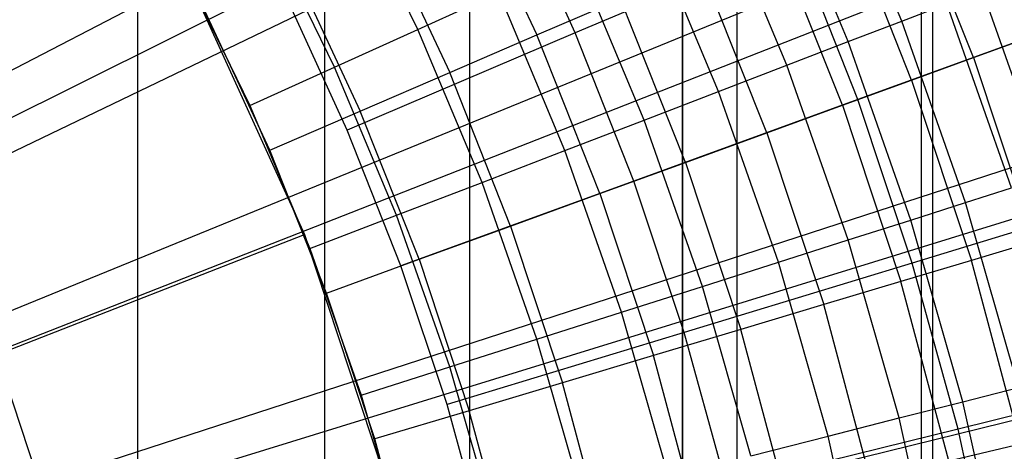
# Model space of a CAD drawing. Extents: x 0.1 to 20.1, y -10 to 10.
# Tile 92 of 127: x 11.088 to 11.536, y 0.339 to 0.535. Entities that reach past the tile are written whole.
import ezdxf

# ---------------------------------------------------------------- set-up
doc = ezdxf.new("R2010")
doc.units = 0
doc.header["$LTSCALE"] = 2.54
doc.layers.get('0').update_dxf_attribs({"linetype": 'CONTINUOUS'})

# ---------------------------------------------------------------- blocks, each defined once
blk = doc.blocks.new('DROPS_COLOR_E_STL')
at = {"color": 0}
for p, q in [((10.90565, 0.40116, 14.69615), (19.05163, 4.45738, 1.7)), ((10.90565, 0.40116, 14.69615), (19.05163, 4.45738, 1.7)), ((19.0217, 4.29646, 1.7), (10.87335, 0.37243, 14.61615)), ((19.0217, 4.29646, 1.7), (10.87335, 0.37243, 14.61615)), ((10.93307, 0.34057, 14.69615), (19.35638, 3.78411, 1.7)), ((10.93307, 0.34057, 14.69615), (19.35638, 3.78411, 1.7)), ((19.31783, 3.61773, 1.7), (10.89902, 0.31359, 14.61615)), ((19.31783, 3.61773, 1.7), (10.89902, 0.31359, 14.61615)), ((10.95595, 0.27812, 14.69615), (19.61056, 3.09017, 1.7)), ((10.95595, 0.27812, 14.69615), (19.61056, 3.09017, 1.7)), ((19.5624, 2.91877, 1.7), (10.92022, 0.253, 14.61615)), ((19.5624, 2.91877, 1.7), (10.92022, 0.253, 14.61615)), ((10.97415, 0.21414, 14.69615), (19.81281, 2.37935, 1.7)), ((10.97415, 0.21414, 14.69615), (19.81281, 2.37935, 1.7)), ((11.22693, -0.9, 26.33027), (11.22693, 0.9, 26.33027)), ((11.22693, -0.9, 26.33027), (11.22693, 0.9, 26.33027)), ((11.22693, -0.9, 18.65433), (11.22693, 0.9, 18.65433)), ((11.22693, -0.9, 18.65433), (11.22693, 0.9, 18.65433)), ((11.49786, -0.9, 26.2401), (11.49786, 0.9, 26.2401)), ((11.49786, -0.9, 26.2401), (11.49786, 0.9, 26.2401)), ((11.49786, -0.9, 18.7445), (11.49786, 0.9, 18.7445)), ((11.49786, -0.9, 18.7445), (11.49786, 0.9, 18.7445)), ((11.14193, 0.0062, 33.52205), (11.14193, 0.8062, 33.52205)), ((11.14193, 0.0062, 33.52205), (11.14193, 0.8062, 33.52205)), ((11.14193, 0.0062, 45.6155), (11.14193, 0.8062, 45.6155)), ((11.14193, 0.0062, 45.6155), (11.14193, 0.8062, 45.6155)), ((11.29279, 0.0062, 33.69868), (11.29279, 0.8062, 33.69868)), ((11.29279, 0.0062, 33.69868), (11.29279, 0.8062, 33.69868)), ((11.29279, 0.0062, 45.43887), (11.29279, 0.8062, 45.43887)), ((11.29279, 0.0062, 45.43887), (11.29279, 0.8062, 45.43887)), ((11.3893, 0.8062, 29.73915), (11.3893, 0.0062, 29.73915)), ((11.3893, 0.8062, 29.73915), (11.3893, 0.0062, 29.73915)), ((11.3893, 0.0062, 49.39841), (11.3893, 0.8062, 49.39841)), ((11.3893, 0.0062, 49.39841), (11.3893, 0.8062, 49.39841)), ((11.41416, 0.0062, 33.89674), (11.41416, 0.8062, 33.89674)), ((11.41416, 0.0062, 33.89674), (11.41416, 0.8062, 33.89674)), ((11.41416, 0.0062, 45.24082), (11.41416, 0.8062, 45.24082)), ((11.41416, 0.0062, 45.24082), (11.41416, 0.8062, 45.24082)), ((11.50305, 0.0062, 34.11134), (11.50305, 0.8062, 34.11134)), ((11.50305, 0.0062, 34.11134), (11.50305, 0.8062, 34.11134)), ((11.50305, 0.0062, 45.02621), (11.50305, 0.8062, 45.02621)), ((11.50305, 0.0062, 45.02621), (11.50305, 0.8062, 45.02621)), ((11.48895, 0.53395, 13.14754), (11.45522, 0.61454, 13.14754)), ((11.48895, 0.53395, 13.14754), (11.45522, 0.61454, 13.14754)), ((11.46462, 0.52459, 13.18081), (11.43148, 0.60378, 13.18081)), ((11.46462, 0.52459, 13.18081), (11.43148, 0.60378, 13.18081)), ((11.26917, 0.53017, 13.28854), (11.23604, 0.59788, 13.28854)), ((11.26917, 0.53017, 13.28854), (11.23604, 0.59788, 13.28854)), ((11.29042, 0.59785, 13.32627), (11.32317, 0.52762, 13.32627)), ((11.29042, 0.59785, 13.32627), (11.32317, 0.52762, 13.32627)), ((11.5215, 0.51739, 13.19811), (11.48902, 0.59916, 13.19811)), ((11.5215, 0.51739, 13.19811), (11.48902, 0.59916, 13.19811)), ((11.34066, 0.5286, 8.79935), (11.3105, 0.59443, 8.79935)), ((11.34066, 0.5286, 8.79935), (11.3105, 0.59443, 8.79935)), ((11.43672, 0.51387, 13.21069), (11.40426, 0.59143, 13.21069)), ((11.43672, 0.51387, 13.21069), (11.40426, 0.59143, 13.21069)), ((11.49342, 0.50716, 13.23156), (11.46157, 0.58732, 13.23156)), ((11.49342, 0.50716, 13.23156), (11.46157, 0.58732, 13.23156)), ((11.23131, 0.51301, 13.29616), (11.19925, 0.57852, 13.29616)), ((11.23131, 0.51301, 13.29616), (11.19925, 0.57852, 13.29616)), ((11.2519, 0.57851, 13.33869), (11.28359, 0.51055, 13.33869)), ((11.2519, 0.57851, 13.33869), (11.28359, 0.51055, 13.33869)), ((11.40567, 0.50193, 13.23676), (11.37396, 0.57769, 13.23676)), ((11.40567, 0.50193, 13.23676), (11.37396, 0.57769, 13.23676)), ((11.46199, 0.49572, 13.26145), (11.43086, 0.57408, 13.26145)), ((11.46199, 0.49572, 13.26145), (11.43086, 0.57408, 13.26145)), ((11.44024, 0.57102, 8.70955), (11.34066, 0.5286, 8.79935)), ((11.44024, 0.57102, 8.70955), (11.34066, 0.5286, 8.79935)), ((11.46895, 0.49826, 8.70955), (11.44024, 0.57102, 8.70955)), ((11.46895, 0.49826, 8.70955), (11.44024, 0.57102, 8.70955)), ((11.37191, 0.48895, 13.25862), (11.34102, 0.56276, 13.25862)), ((11.37191, 0.48895, 13.25862), (11.34102, 0.56276, 13.25862)), ((11.42761, 0.48321, 13.2874), (11.39727, 0.55959, 13.2874)), ((11.42761, 0.48321, 13.2874), (11.39727, 0.55959, 13.2874)), ((11.16192, 0.55887, 13.29872), (11.19288, 0.49558, 13.29872)), ((11.16192, 0.55887, 13.29872), (11.19288, 0.49558, 13.29872)), ((11.21238, 0.55866, 13.3462), (11.24298, 0.49303, 13.3462)), ((11.21238, 0.55866, 13.3462), (11.24298, 0.49303, 13.3462)), ((11.03172, 0.48415, 9.98366), (11.16482, 0.55331, 8.88366)), ((11.03172, 0.48415, 9.98366), (11.16482, 0.55331, 8.88366)), ((11.16482, 0.55331, 8.88366), (11.2176, 0.43699, 8.88366)), ((11.16482, 0.55331, 8.88366), (11.2176, 0.43699, 8.88366)), ((11.26917, 0.53017, 13.28854), (11.30592, 0.54684, 13.27597)), ((11.26917, 0.53017, 13.28854), (11.30592, 0.54684, 13.27597)), ((11.33593, 0.47512, 13.27597), (11.30592, 0.54684, 13.27597)), ((11.33593, 0.47512, 13.27597), (11.30592, 0.54684, 13.27597)), ((11.55525, 0.46341, 13.07283), (11.52555, 0.54802, 13.07283)), ((11.55525, 0.46341, 13.07283), (11.52555, 0.54802, 13.07283)), ((11.23709, 0.48447, 8.88366), (11.20945, 0.54481, 8.88366)), ((11.23709, 0.48447, 8.88366), (11.20945, 0.54481, 8.88366)), ((11.32317, 0.52762, 13.32627), (11.36122, 0.54404, 13.3091)), ((11.32317, 0.52762, 13.32627), (11.36122, 0.54404, 13.3091)), ((11.39072, 0.46978, 13.3091), (11.36122, 0.54404, 13.3091)), ((11.39072, 0.46978, 13.3091), (11.36122, 0.54404, 13.3091)), ((11.48895, 0.53395, 13.14754), (11.50936, 0.54179, 13.11137)), ((11.48895, 0.53395, 13.14754), (11.50936, 0.54179, 13.11137)), ((11.53872, 0.45815, 13.11137), (11.50936, 0.54179, 13.11137)), ((11.53872, 0.45815, 13.11137), (11.50936, 0.54179, 13.11137)), ((11.20186, 0.4753, 13.34871), (11.17236, 0.53856, 13.34871)), ((11.20186, 0.4753, 13.34871), (11.17236, 0.53856, 13.34871)), ((11.46462, 0.52459, 13.18081), (11.48895, 0.53395, 13.14754)), ((11.46462, 0.52459, 13.18081), (11.48895, 0.53395, 13.14754)), ((11.56634, 0.53371, 8.61447), (11.46895, 0.49826, 8.70955)), ((11.56634, 0.53371, 8.61447), (11.46895, 0.49826, 8.70955)), ((11.51789, 0.45151, 13.14754), (11.48895, 0.53395, 13.14754)), ((11.51789, 0.45151, 13.14754), (11.48895, 0.53395, 13.14754)), ((11.23131, 0.51301, 13.29616), (11.26917, 0.53017, 13.28854)), ((11.23131, 0.51301, 13.29616), (11.26917, 0.53017, 13.28854)), ((11.34066, 0.5286, 8.79935), (11.23709, 0.48447, 8.88366)), ((11.34066, 0.5286, 8.79935), (11.23709, 0.48447, 8.88366)), ((11.29827, 0.46065, 13.28854), (11.26917, 0.53017, 13.28854)), ((11.29827, 0.46065, 13.28854), (11.26917, 0.53017, 13.28854)), ((11.36724, 0.46124, 8.79935), (11.34066, 0.5286, 8.79935)), ((11.36724, 0.46124, 8.79935), (11.34066, 0.5286, 8.79935)), ((11.28359, 0.51055, 13.33869), (11.32317, 0.52762, 13.32627)), ((11.28359, 0.51055, 13.33869), (11.32317, 0.52762, 13.32627)), ((11.35178, 0.45561, 13.32627), (11.32317, 0.52762, 13.32627)), ((11.35178, 0.45561, 13.32627), (11.32317, 0.52762, 13.32627)), ((11.43672, 0.51387, 13.21069), (11.46462, 0.52459, 13.18081)), ((11.43672, 0.51387, 13.21069), (11.46462, 0.52459, 13.18081)), ((11.49305, 0.4436, 13.18081), (11.46462, 0.52459, 13.18081)), ((11.49305, 0.4436, 13.18081), (11.46462, 0.52459, 13.18081)), ((11.5215, 0.51739, 13.19811), (11.54589, 0.52626, 13.16153)), ((11.5215, 0.51739, 13.19811), (11.54589, 0.52626, 13.16153)), ((11.49342, 0.50716, 13.23156), (11.5215, 0.51739, 13.19811)), ((11.49342, 0.50716, 13.23156), (11.5215, 0.51739, 13.19811)), ((11.5215, 0.51739, 13.19811), (11.54918, 0.43386, 13.19811)), ((11.5215, 0.51739, 13.19811), (11.54918, 0.43386, 13.19811)), ((11.19288, 0.49558, 13.29872), (11.23131, 0.51301, 13.29616)), ((11.19288, 0.49558, 13.29872), (11.23131, 0.51301, 13.29616)), ((11.25946, 0.44573, 13.29616), (11.23131, 0.51301, 13.29616)), ((11.25946, 0.44573, 13.29616), (11.23131, 0.51301, 13.29616)), ((11.24298, 0.49303, 13.3462), (11.28359, 0.51055, 13.33869)), ((11.24298, 0.49303, 13.3462), (11.28359, 0.51055, 13.33869)), ((11.31127, 0.44087, 13.33869), (11.28359, 0.51055, 13.33869)), ((11.31127, 0.44087, 13.33869), (11.28359, 0.51055, 13.33869)), ((11.40567, 0.50193, 13.23676), (11.43672, 0.51387, 13.21069)), ((11.40567, 0.50193, 13.23676), (11.43672, 0.51387, 13.21069)), ((11.46458, 0.43454, 13.21069), (11.43672, 0.51387, 13.21069)), ((11.46458, 0.43454, 13.21069), (11.43672, 0.51387, 13.21069)), ((11.46199, 0.49572, 13.26145), (11.49342, 0.50716, 13.23156)), ((11.46199, 0.49572, 13.26145), (11.49342, 0.50716, 13.23156)), ((11.49342, 0.50716, 13.23156), (11.52055, 0.42528, 13.23156)), ((11.49342, 0.50716, 13.23156), (11.52055, 0.42528, 13.23156)), ((11.37191, 0.48895, 13.25862), (11.40567, 0.50193, 13.23676)), ((11.37191, 0.48895, 13.25862), (11.40567, 0.50193, 13.23676)), ((11.43287, 0.42444, 13.23676), (11.40567, 0.50193, 13.23676)), ((11.43287, 0.42444, 13.23676), (11.40567, 0.50193, 13.23676)), ((11.46895, 0.49826, 8.70955), (11.36724, 0.46124, 8.79935)), ((11.46895, 0.49826, 8.70955), (11.36724, 0.46124, 8.79935)), ((11.49373, 0.42406, 8.70955), (11.46895, 0.49826, 8.70955)), ((11.49373, 0.42406, 8.70955), (11.46895, 0.49826, 8.70955)), ((11.19288, 0.49558, 13.29872), (11.22009, 0.43059, 13.29872)), ((11.19288, 0.49558, 13.29872), (11.22009, 0.43059, 13.29872)), ((11.20186, 0.4753, 13.34871), (11.24298, 0.49303, 13.3462)), ((11.20186, 0.4753, 13.34871), (11.24298, 0.49303, 13.3462)), ((11.26972, 0.42574, 13.3462), (11.24298, 0.49303, 13.3462)), ((11.26972, 0.42574, 13.3462), (11.24298, 0.49303, 13.3462)), ((11.42761, 0.48321, 13.2874), (11.46199, 0.49572, 13.26145)), ((11.42761, 0.48321, 13.2874), (11.46199, 0.49572, 13.26145)), ((11.46199, 0.49572, 13.26145), (11.48851, 0.41569, 13.26145)), ((11.46199, 0.49572, 13.26145), (11.48851, 0.41569, 13.26145)), ((11.33593, 0.47512, 13.27597), (11.37191, 0.48895, 13.25862)), ((11.33593, 0.47512, 13.27597), (11.37191, 0.48895, 13.25862)), ((11.39841, 0.41347, 13.25862), (11.37191, 0.48895, 13.25862)), ((11.39841, 0.41347, 13.25862), (11.37191, 0.48895, 13.25862)), ((11.26146, 0.42274, 8.88366), (11.23709, 0.48447, 8.88366)), ((11.26146, 0.42274, 8.88366), (11.23709, 0.48447, 8.88366)), ((11.39072, 0.46978, 13.3091), (11.42761, 0.48321, 13.2874)), ((11.39072, 0.46978, 13.3091), (11.42761, 0.48321, 13.2874)), ((11.42761, 0.48321, 13.2874), (11.45346, 0.4052, 13.2874)), ((11.42761, 0.48321, 13.2874), (11.45346, 0.4052, 13.2874)), ((11.22763, 0.41042, 13.34871), (11.20186, 0.4753, 13.34871)), ((11.22763, 0.41042, 13.34871), (11.20186, 0.4753, 13.34871)), ((11.29827, 0.46065, 13.28854), (11.33593, 0.47512, 13.27597)), ((11.29827, 0.46065, 13.28854), (11.33593, 0.47512, 13.27597)), ((11.36169, 0.40177, 13.27597), (11.33593, 0.47512, 13.27597)), ((11.36169, 0.40177, 13.27597), (11.33593, 0.47512, 13.27597)), ((11.35178, 0.45561, 13.32627), (11.39072, 0.46978, 13.3091)), ((11.35178, 0.45561, 13.32627), (11.39072, 0.46978, 13.3091)), ((11.39072, 0.46978, 13.3091), (11.41585, 0.39394, 13.3091)), ((11.39072, 0.46978, 13.3091), (11.41585, 0.39394, 13.3091)), ((11.36724, 0.46124, 8.79935), (11.26146, 0.42274, 8.88366)), ((11.36724, 0.46124, 8.79935), (11.26146, 0.42274, 8.88366)), ((11.39017, 0.39255, 8.79935), (11.36724, 0.46124, 8.79935)), ((11.39017, 0.39255, 8.79935), (11.36724, 0.46124, 8.79935)), ((11.25946, 0.44573, 13.29616), (11.29827, 0.46065, 13.28854)), ((11.25946, 0.44573, 13.29616), (11.29827, 0.46065, 13.28854)), ((11.32324, 0.38953, 13.28854), (11.29827, 0.46065, 13.28854)), ((11.32324, 0.38953, 13.28854), (11.29827, 0.46065, 13.28854)), ((11.51789, 0.45151, 13.14754), (11.53872, 0.45815, 13.11137)), ((11.51789, 0.45151, 13.14754), (11.53872, 0.45815, 13.11137)), ((11.31127, 0.44087, 13.33869), (11.35178, 0.45561, 13.32627)), ((11.31127, 0.44087, 13.33869), (11.35178, 0.45561, 13.32627)), ((11.35178, 0.45561, 13.32627), (11.37615, 0.38205, 13.32627)), ((11.35178, 0.45561, 13.32627), (11.37615, 0.38205, 13.32627)), ((11.59288, 0.45423, 8.61447), (11.49373, 0.42406, 8.70955)), ((11.59288, 0.45423, 8.61447), (11.49373, 0.42406, 8.70955)), ((11.49305, 0.4436, 13.18081), (11.51789, 0.45151, 13.14754)), ((11.49305, 0.4436, 13.18081), (11.51789, 0.45151, 13.14754)), ((11.54194, 0.36752, 13.14754), (11.51789, 0.45151, 13.14754)), ((11.54194, 0.36752, 13.14754), (11.51789, 0.45151, 13.14754)), ((11.22009, 0.43059, 13.29872), (11.25946, 0.44573, 13.29616)), ((11.22009, 0.43059, 13.29872), (11.25946, 0.44573, 13.29616)), ((11.28362, 0.37691, 13.29616), (11.25946, 0.44573, 13.29616)), ((11.28362, 0.37691, 13.29616), (11.25946, 0.44573, 13.29616)), ((11.46458, 0.43454, 13.21069), (11.49305, 0.4436, 13.18081)), ((11.46458, 0.43454, 13.21069), (11.49305, 0.4436, 13.18081)), ((11.51669, 0.36108, 13.18081), (11.49305, 0.4436, 13.18081)), ((11.51669, 0.36108, 13.18081), (11.49305, 0.4436, 13.18081)), ((11.26972, 0.42574, 13.3462), (11.31127, 0.44087, 13.33869)), ((11.26972, 0.42574, 13.3462), (11.31127, 0.44087, 13.33869)), ((11.31127, 0.44087, 13.33869), (11.33486, 0.36969, 13.33869)), ((11.31127, 0.44087, 13.33869), (11.33486, 0.36969, 13.33869)), ((11.0779, 0.38237, 9.98366), (11.2176, 0.43699, 8.88366)), ((11.0779, 0.38237, 9.98366), (11.2176, 0.43699, 8.88366)), ((11.2176, 0.43699, 8.88366), (11.25772, 0.31572, 8.88366)), ((11.2176, 0.43699, 8.88366), (11.25772, 0.31572, 8.88366)), ((11.43287, 0.42444, 13.23676), (11.46458, 0.43454, 13.21069)), ((11.43287, 0.42444, 13.23676), (11.46458, 0.43454, 13.21069)), ((11.48773, 0.3537, 13.21069), (11.46458, 0.43454, 13.21069)), ((11.48773, 0.3537, 13.21069), (11.46458, 0.43454, 13.21069)), ((11.54918, 0.43386, 13.19811), (11.52055, 0.42528, 13.23156)), ((11.54918, 0.43386, 13.19811), (11.52055, 0.42528, 13.23156)), ((11.22009, 0.43059, 13.29872), (11.24342, 0.36411, 13.29872)), ((11.22009, 0.43059, 13.29872), (11.24342, 0.36411, 13.29872)), ((11.22763, 0.41042, 13.34871), (11.26972, 0.42574, 13.3462)), ((11.22763, 0.41042, 13.34871), (11.26972, 0.42574, 13.3462)), ((11.26972, 0.42574, 13.3462), (11.29249, 0.35701, 13.3462)), ((11.26972, 0.42574, 13.3462), (11.29249, 0.35701, 13.3462)), ((11.52055, 0.42528, 13.23156), (11.48851, 0.41569, 13.26145)), ((11.52055, 0.42528, 13.23156), (11.48851, 0.41569, 13.26145)), ((11.54287, 0.34197, 13.23156), (11.52055, 0.42528, 13.23156)), ((11.54287, 0.34197, 13.23156), (11.52055, 0.42528, 13.23156)), ((11.28248, 0.35978, 8.88366), (11.26146, 0.42274, 8.88366)), ((11.28248, 0.35978, 8.88366), (11.26146, 0.42274, 8.88366)), ((11.49373, 0.42406, 8.70955), (11.39017, 0.39255, 8.79935)), ((11.49373, 0.42406, 8.70955), (11.39017, 0.39255, 8.79935)), ((11.39841, 0.41347, 13.25862), (11.43287, 0.42444, 13.23676)), ((11.39841, 0.41347, 13.25862), (11.43287, 0.42444, 13.23676)), ((11.45549, 0.34549, 13.23676), (11.43287, 0.42444, 13.23676)), ((11.45549, 0.34549, 13.23676), (11.43287, 0.42444, 13.23676)), ((11.51448, 0.34864, 8.70955), (11.49373, 0.42406, 8.70955)), ((11.51448, 0.34864, 8.70955), (11.49373, 0.42406, 8.70955)), ((11.36169, 0.40177, 13.27597), (11.39841, 0.41347, 13.25862)), ((11.36169, 0.40177, 13.27597), (11.39841, 0.41347, 13.25862)), ((11.42044, 0.33655, 13.25862), (11.39841, 0.41347, 13.25862)), ((11.42044, 0.33655, 13.25862), (11.39841, 0.41347, 13.25862)), ((11.48851, 0.41569, 13.26145), (11.45346, 0.4052, 13.2874)), ((11.48851, 0.41569, 13.26145), (11.45346, 0.4052, 13.2874)), ((11.51033, 0.33425, 13.26145), (11.48851, 0.41569, 13.26145)), ((11.51033, 0.33425, 13.26145), (11.48851, 0.41569, 13.26145)), ((11.24959, 0.34416, 13.34871), (11.22763, 0.41042, 13.34871)), ((11.24959, 0.34416, 13.34871), (11.22763, 0.41042, 13.34871)), ((11.45346, 0.4052, 13.2874), (11.41585, 0.39394, 13.3091)), ((11.45346, 0.4052, 13.2874), (11.41585, 0.39394, 13.3091)), ((11.47473, 0.32582, 13.2874), (11.45346, 0.4052, 13.2874)), ((11.47473, 0.32582, 13.2874), (11.45346, 0.4052, 13.2874)), ((11.32324, 0.38953, 13.28854), (11.36169, 0.40177, 13.27597)), ((11.32324, 0.38953, 13.28854), (11.36169, 0.40177, 13.27597)), ((11.38309, 0.32703, 13.27597), (11.36169, 0.40177, 13.27597)), ((11.38309, 0.32703, 13.27597), (11.36169, 0.40177, 13.27597)), ((11.41585, 0.39394, 13.3091), (11.37615, 0.38205, 13.32627)), ((11.41585, 0.39394, 13.3091), (11.37615, 0.38205, 13.32627)), ((11.43653, 0.31676, 13.3091), (11.41585, 0.39394, 13.3091)), ((11.43653, 0.31676, 13.3091), (11.41585, 0.39394, 13.3091)), ((11.39017, 0.39255, 8.79935), (11.28248, 0.35978, 8.88366)), ((11.39017, 0.39255, 8.79935), (11.28248, 0.35978, 8.88366)), ((11.28362, 0.37691, 13.29616), (11.32324, 0.38953, 13.28854)), ((11.28362, 0.37691, 13.29616), (11.32324, 0.38953, 13.28854)), ((11.34399, 0.31707, 13.28854), (11.32324, 0.38953, 13.28854)), ((11.34399, 0.31707, 13.28854), (11.32324, 0.38953, 13.28854)), ((11.40938, 0.32273, 8.79935), (11.39017, 0.39255, 8.79935)), ((11.40938, 0.32273, 8.79935), (11.39017, 0.39255, 8.79935)), ((11.0779, 0.38237, 9.98366), (11.11301, 0.27626, 9.98366)), ((11.0779, 0.38237, 9.98366), (11.11301, 0.27626, 9.98366)), ((11.37615, 0.38205, 13.32627), (11.33486, 0.36969, 13.33869)), ((11.37615, 0.38205, 13.32627), (11.33486, 0.36969, 13.33869)), ((11.3962, 0.30721, 13.32627), (11.37615, 0.38205, 13.32627)), ((11.3962, 0.30721, 13.32627), (11.37615, 0.38205, 13.32627)), ((11.24342, 0.36411, 13.29872), (11.28362, 0.37691, 13.29616)), ((11.24342, 0.36411, 13.29872), (11.28362, 0.37691, 13.29616)), ((11.3037, 0.3068, 13.29616), (11.28362, 0.37691, 13.29616)), ((11.3037, 0.3068, 13.29616), (11.28362, 0.37691, 13.29616)), ((11.61511, 0.37344, 8.61447), (11.51448, 0.34864, 8.70955)), ((11.61511, 0.37344, 8.61447), (11.51448, 0.34864, 8.70955)), ((11.33486, 0.36969, 13.33869), (11.29249, 0.35701, 13.3462)), ((11.33486, 0.36969, 13.33869), (11.29249, 0.35701, 13.3462)), ((11.35426, 0.29727, 13.33869), (11.33486, 0.36969, 13.33869)), ((11.35426, 0.29727, 13.33869), (11.33486, 0.36969, 13.33869)), ((11.51669, 0.36108, 13.18081), (11.54194, 0.36752, 13.14754)), ((11.51669, 0.36108, 13.18081), (11.54194, 0.36752, 13.14754)), ((11.24342, 0.36411, 13.29872), (11.26282, 0.29638, 13.29872)), ((11.24342, 0.36411, 13.29872), (11.26282, 0.29638, 13.29872)), ((11.30008, 0.29579, 8.88366), (11.28248, 0.35978, 8.88366)), ((11.30008, 0.29579, 8.88366), (11.28248, 0.35978, 8.88366)), ((11.48773, 0.3537, 13.21069), (11.51669, 0.36108, 13.18081)), ((11.48773, 0.3537, 13.21069), (11.51669, 0.36108, 13.18081)), ((11.53544, 0.27732, 13.18081), (11.51669, 0.36108, 13.18081)), ((11.53544, 0.27732, 13.18081), (11.51669, 0.36108, 13.18081)), ((11.29249, 0.35701, 13.3462), (11.24959, 0.34416, 13.34871)), ((11.29249, 0.35701, 13.3462), (11.24959, 0.34416, 13.34871)), ((11.31123, 0.28707, 13.3462), (11.29249, 0.35701, 13.3462)), ((11.31123, 0.28707, 13.3462), (11.29249, 0.35701, 13.3462)), ((11.45549, 0.34549, 13.23676), (11.48773, 0.3537, 13.21069)), ((11.45549, 0.34549, 13.23676), (11.48773, 0.3537, 13.21069)), ((11.50609, 0.27165, 13.21069), (11.48773, 0.3537, 13.21069)), ((11.50609, 0.27165, 13.21069), (11.48773, 0.3537, 13.21069)), ((11.51448, 0.34864, 8.70955), (11.40938, 0.32273, 8.79935)), ((11.51448, 0.34864, 8.70955), (11.40938, 0.32273, 8.79935)), ((11.42044, 0.33655, 13.25862), (11.45549, 0.34549, 13.23676)), ((11.42044, 0.33655, 13.25862), (11.45549, 0.34549, 13.23676)), ((11.47343, 0.26534, 13.23676), (11.45549, 0.34549, 13.23676)), ((11.47343, 0.26534, 13.23676), (11.45549, 0.34549, 13.23676)), ((11.53115, 0.27221, 8.70955), (11.51448, 0.34864, 8.70955)), ((11.53115, 0.27221, 8.70955), (11.51448, 0.34864, 8.70955)), ((11.26765, 0.27674, 13.34871), (11.24959, 0.34416, 13.34871)), ((11.26765, 0.27674, 13.34871), (11.24959, 0.34416, 13.34871)), ((11.51033, 0.33425, 13.26145), (11.54287, 0.34197, 13.23156)), ((11.51033, 0.33425, 13.26145), (11.54287, 0.34197, 13.23156))]:
    blk.add_line(p, q, dxfattribs=at)

msp = doc.modelspace()

# ---------------------------------------------------------------- block references
at = {"color": 0}
msp.add_blockref('DROPS_COLOR_E_STL', (0, 0), dxfattribs=at)

doc.saveas('drawing.dxf')
